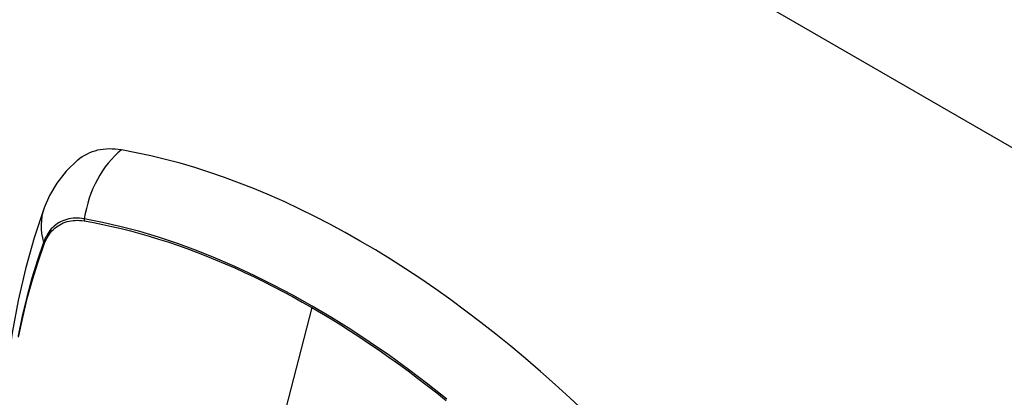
# Model space of a CAD drawing. Header units: inches. Extents: x 20 to 506, y 54 to 236.
# Tile 153 of 245: x 432.514 to 433.764, y 227.709 to 228.188. Entities that reach past the tile are written whole.
import ezdxf

# ---------------------------------------------------------------- set-up
doc = ezdxf.new("R2010")
doc.units = ezdxf.units.IN
doc.header["$MEASUREMENT"] = 0
doc.layers.add('Visible Edges(ANSI)', color=7, linetype='Continuous', lineweight=25)
doc.layers.add('Visible Tangent Edges(ANSI)', color=7, linetype='Continuous', lineweight=25)

msp = doc.modelspace()

# ---------------------------------------------------------------- linework, layer by layer
at = {"layer": 'Visible Edges(ANSI)', "flags": 128}
for points in [[(432.5874, 228.01), (432.5728, 227.9959), (432.5609, 227.9806), (432.5516, 227.9648), (432.5448, 227.9491)], [(432.5448, 227.9491), (432.5319, 227.911), (432.5209, 227.8718), (432.5116, 227.8316), (432.504, 227.7904), (432.4982, 227.7482), (432.494, 227.7052), (432.4916, 227.6614), (432.4907, 227.6169), (432.4916, 227.5717), (432.494, 227.5259), (432.498, 227.4796), (432.5036, 227.4327), (432.5108, 227.3855), (432.5194, 227.3379), (432.5296, 227.29), (432.5413, 227.2419)]]:
    msp.add_lwpolyline(points, dxfattribs=at)
at = {"layer": 'Visible Edges(ANSI)'}
for centre, major_axis, start_param, end_param in [((432.6843, 227.8623), (-0.0886, 0.1534), 5.834048, 6.381985), ((432.9461, 226.8463), (-0.6496, 1.1252), 5.161526, 5.834048)]:
    msp.add_ellipse(centre, major_axis=major_axis, ratio=0.57735, start_param=start_param, end_param=end_param, dxfattribs=at)
at = {"layer": 'Visible Tangent Edges(ANSI)'}
for p, q in [((463.6839, 210.7572), (430.022, 230.1918)), ((432.5956, 227.9327), (432.5959, 227.9326)), ((432.5447, 227.9031), (432.5448, 227.9034)), ((432.8847, 227.8228), (432.8368, 227.6371))]:
    msp.add_line(p, q, dxfattribs=at)
at = {"layer": 'Visible Tangent Edges(ANSI)', "flags": 128}
for points in [[(432.5957, 227.9352), (432.5927, 227.9357), (432.5898, 227.936), (432.587, 227.9362), (432.5841, 227.9362), (432.5814, 227.936), (432.5787, 227.9357), (432.576, 227.9352), (432.5735, 227.9346), (432.571, 227.9338), (432.5685, 227.9329), (432.5662, 227.9319), (432.5639, 227.9306), (432.5617, 227.9293), (432.5596, 227.9278), (432.5576, 227.9261), (432.5557, 227.9243), (432.5538, 227.9224), (432.5521, 227.9203), (432.5505, 227.9182), (432.549, 227.9158), (432.5475, 227.9134), (432.5462, 227.9108), (432.545, 227.9081), (432.5439, 227.9053)], [(432.5448, 227.9034), (432.5459, 227.9061), (432.5471, 227.9087), (432.5484, 227.9112), (432.5498, 227.9135), (432.5513, 227.9158), (432.5529, 227.9179), (432.5546, 227.9199), (432.5564, 227.9218), (432.5583, 227.9235), (432.5603, 227.9251), (432.5623, 227.9266), (432.5645, 227.9279), (432.5667, 227.9291), (432.569, 227.9302), (432.5714, 227.9311), (432.5738, 227.9318), (432.5763, 227.9325), (432.5789, 227.9329), (432.5815, 227.9333), (432.5842, 227.9334), (432.587, 227.9335), (432.5898, 227.9333), (432.5927, 227.9331), (432.5956, 227.9327)], [(433.0562, 227.7064), (433.032, 227.7255), (433.0076, 227.7439), (432.9831, 227.7616), (432.9586, 227.7785), (432.934, 227.7947), (432.9095, 227.81), (432.8849, 227.8245), (432.8604, 227.8383), (432.8359, 227.8513), (432.8114, 227.8635), (432.7869, 227.8748), (432.7625, 227.8854), (432.7381, 227.8951), (432.7139, 227.904), (432.6899, 227.912), (432.666, 227.9191), (432.6424, 227.9253), (432.6189, 227.9307), (432.5957, 227.9352)], [(432.5959, 227.9326), (432.6075, 227.9305), (432.6191, 227.9282), (432.6307, 227.9257), (432.6425, 227.9229), (432.6542, 227.9199), (432.6661, 227.9167), (432.678, 227.9133), (432.6899, 227.9097), (432.7019, 227.9059), (432.7139, 227.9018), (432.726, 227.8975), (432.7381, 227.893), (432.7502, 227.8883), (432.7624, 227.8834), (432.7745, 227.8783), (432.7867, 227.8729), (432.799, 227.8673), (432.8112, 227.8616), (432.8234, 227.8556), (432.8357, 227.8494), (432.8479, 227.8431), (432.8602, 227.8365), (432.8724, 227.8297), (432.8847, 227.8228)], [(432.5439, 227.9053), (432.5362, 227.8829), (432.529, 227.8598), (432.5226, 227.836), (432.5168, 227.8117), (432.5116, 227.7868)], [(432.5123, 227.7851), (432.5175, 227.8099), (432.5233, 227.8342), (432.5298, 227.8578), (432.5369, 227.8807), (432.5447, 227.9031)], [(432.8847, 227.8228), (432.8969, 227.8156), (432.9091, 227.8082), (432.9213, 227.8007), (432.9336, 227.7929), (432.9458, 227.785), (432.958, 227.7768), (432.9702, 227.7685), (432.9825, 227.7599), (432.9947, 227.7512), (433.0068, 227.7423), (433.019, 227.7331), (433.0311, 227.7239), (433.0432, 227.7144), (433.0553, 227.7047)]]:
    msp.add_lwpolyline(points, dxfattribs=at)
at = {"layer": 'Visible Tangent Edges(ANSI)'}
for centre, major_axis, ratio, start_param, end_param in [((432.6818, 227.9235), (-0.0202, -0.1164), 0.735518, 3.83087, 4.73923), ((432.6557, 227.9084), (-0.1109, 0.0407), 0.735518, 0, 0.496286), ((432.6029, 227.9342), (-0.00176, -0.00968), 0.735414, 4.744852, 5.008559), ((432.5532, 227.9056), (0.00925, -0.00336), 0.732421, 3.635219, 3.898926)]:
    msp.add_ellipse(centre, major_axis=major_axis, ratio=ratio, start_param=start_param, end_param=end_param, dxfattribs=at)

doc.saveas('drawing.dxf')
